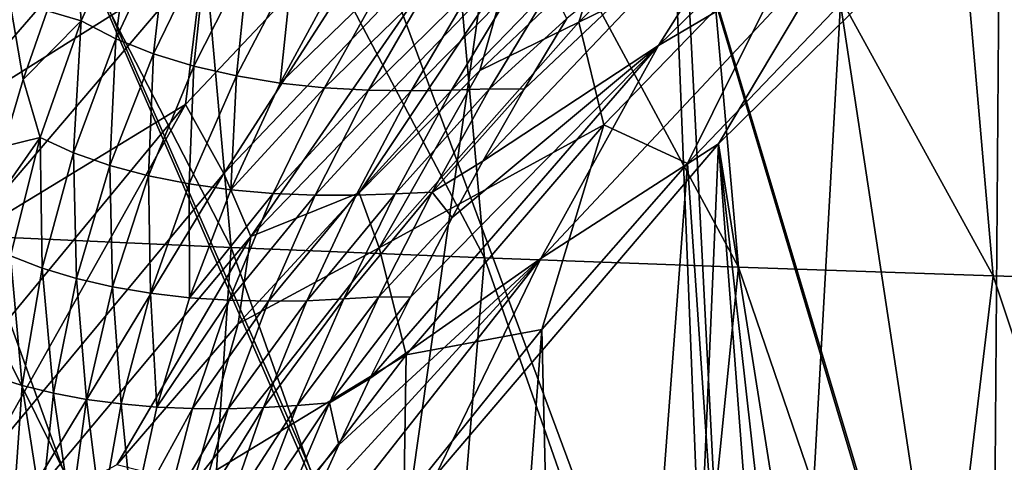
# Model space of a CAD drawing. Header units: metres. Extents: x -104 to 104, y -68 to 90.
# Tile 219 of 256: x -12.19 to -9.46, y 4.94 to 6.16. Entities that reach past the tile are written whole.
import ezdxf

# ---------------------------------------------------------------- set-up
doc = ezdxf.new("R2010")
doc.units = ezdxf.units.M
doc.layers.add('solid_FIT-BATH-153_SW0002', color=7, linetype='CONTINUOUS')

msp = doc.modelspace()

# ---------------------------------------------------------------- linework, layer by layer
at = {"layer": 'solid_FIT-BATH-153_SW0002'}
for points in [[(-16.565041, 10.504413, 0.796502), (-17.18494, -17.214111, 0.796502), (-6.062214, -7.214049, 0.796502)], [(-15.459275, 9.984396, 0.796502), (-16.565041, 10.504413, 0.796502), (-6.062214, -7.214049, 0.796502)], [(-15.459275, 9.984396, 0.796502), (-6.062214, -7.214049, 0.796502), (-6.394922, -6.560894, 0.796502)], [(-14.334518, 9.499496, 0.796502), (-15.459275, 9.984396, 0.796502), (-6.394922, -6.560894, 0.796502)], [(-10.487602, 9.230442, -3.203498), (-13.869938, -14.714112, -3.203498), (-12.729848, 9.981162, -3.203498)], [(-13.192939, 9.050647, 0.796502), (-14.334518, 9.499496, 0.796502), (-6.394922, -6.560894, 0.796502)], [(-9.988634, -3.237928, -3.203498), (-13.869938, -14.714112, -3.203498), (-10.487602, 9.230442, -3.203498)], [(-9.898127, -2.290912, -3.203498), (-10.487602, 9.230442, -3.203498), (-8.202335, 8.626506, -3.203498)], [(-9.898127, -2.290912, -3.203498), (-9.988634, -3.237928, -3.203498), (-10.487602, 9.230442, -3.203498)], [(-13.192939, 9.050647, 0.796502), (-6.394922, -6.560894, 0.796502), (-6.657277, -5.877351, 0.796502)], [(-12.038977, 8.639774, 0.796502), (-13.192939, 9.050647, 0.796502), (-6.657277, -5.877351, 0.796502)], [(-10.871761, 8.266689, 0.796502), (-12.038977, 8.639774, 0.796502), (-6.657277, -5.877351, 0.796502)], [(-9.71818, -1.356973, -3.203498), (-9.898127, -2.290912, -3.203498), (-8.202335, 8.626506, -3.203498)], [(-9.449957, -0.443297, -3.203498), (-9.71818, -1.356973, -3.203498), (-8.202335, 8.626506, -3.203498)], [(-10.871761, 8.266689, 0.796502), (-6.657277, -5.877351, 0.796502), (-6.846968, -5.16975, 0.796502)], [(-9.692388, 7.931559, 0.796502), (-10.871761, 8.266689, 0.796502), (-6.846968, -5.16975, 0.796502)], [(-12.179569, 5.998693, -9.42925), (-12.113144, 6.189229, -9.48778), (-12.511112, 7.939902, -9.590345)], [(-12.233849, 5.812974, -9.376424), (-12.179569, 5.998693, -9.42925), (-12.511112, 7.939902, -9.590345)], [(-9.692388, 7.931559, 0.796502), (-6.846968, -5.16975, 0.796502), (-6.961659, -4.445437, 0.796502)], [(-8.504289, 7.635389, 0.796502), (-9.692388, 7.931559, 0.796502), (-6.961659, -4.445437, 0.796502)], [(-11.602314, 5.532571, 12.899299), (-12.446187, 7.172163, 12.923732), (-11.742945, 7.103422, 12.922102)], [(-11.602314, 5.532571, 12.899299), (-12.303126, 5.563781, 12.900245), (-12.446187, 7.172163, 12.923732)], [(-10.89994, 5.50406, 12.898412), (-11.742945, 7.103422, 12.922102), (-11.03705, 7.039247, 12.920552)], [(-10.89994, 5.50406, 12.898412), (-11.602314, 5.532571, 12.899299), (-11.742945, 7.103422, 12.922102)], [(-10.196055, 5.477992, 12.897579), (-11.03705, 7.039247, 12.920552), (-10.328644, 6.979403, 12.91908)], [(-10.196055, 5.477992, 12.897579), (-10.89994, 5.50406, 12.898412), (-11.03705, 7.039247, 12.920552)], [(-9.496271, 3.457411, -15.203499), (-9.47217, 6.63097, -15.203499), (-9.01164, 7.034525, -15.203499)], [(-8.793954, 4.303041, -15.203499), (-9.496271, 3.457411, -15.203499), (-9.01164, 7.034525, -15.203499)], [(-9.490707, 5.454112, 12.896801), (-10.328644, 6.979403, 12.91908), (-9.617866, 6.92366, 12.917686)], [(-9.490707, 5.454112, 12.896801), (-10.196055, 5.477992, 12.897579), (-10.328644, 6.979403, 12.91908)], [(-10.418269, 6.092911, -9.252103), (-9.538971, 6.950131, -9.252103), (-10.055944, 6.667195, -9.312064)], [(-9.91092, 6.392478, -9.215614), (-9.538971, 6.950131, -9.252103), (-10.418269, 6.092911, -9.252103)], [(-14.838541, 6.90578, 15.924593), (-14.752053, 2.69447, 15.858294), (-11.063119, 2.69447, 15.858294)], [(-7.419271, 6.905747, 15.92407), (-14.838541, 6.90578, 15.924593), (-11.063119, 2.69447, 15.858294)], [(-7.419271, 6.905747, 15.92407), (-11.063119, 2.69447, 15.858294), (-7.374184, 2.69447, 15.858294)], [(-8.783947, 5.432166, 12.896074), (-9.617866, 6.92366, 12.917686), (-8.904855, 6.871785, 12.916368)], [(-8.783947, 5.432166, 12.896074), (-9.490707, 5.454112, 12.896801), (-9.617866, 6.92366, 12.917686)], [(-10.63898, 6.157441, -14.274375), (-10.580187, 6.340509, -14.14662), (-10.049565, 6.751617, -14.387853)], [(-9.984824, 6.477875, -14.782423), (-10.63898, 6.157441, -14.274375), (-10.049565, 6.751617, -14.387853)], [(-11.728848, 5.929543, -13.143839), (-11.009506, 6.692185, -13.476074), (-11.623305, 5.73773, -13.330066)], [(-11.679768, 6.338099, -13.078022), (-11.009506, 6.692185, -13.476074), (-11.728848, 5.929543, -13.143839)], [(-11.009506, 6.692185, -13.476074), (-10.90737, 6.489913, -13.652894), (-11.623305, 5.73773, -13.330066)], [(-12.520897, 6.170716, -12.597879), (-11.726881, 6.670491, -13.011392), (-12.415381, 5.874744, -12.646953)], [(-12.415381, 5.874744, -12.646953), (-11.726881, 6.670491, -13.011392), (-11.679768, 6.338099, -13.078022)], [(-10.790108, 5.97205, -9.337437), (-10.904641, 5.772533, -9.312312), (-10.055944, 6.667195, -9.312064)], [(-10.418269, 6.092911, -9.252103), (-10.055944, 6.667195, -9.312064), (-10.904641, 5.772533, -9.312312)], [(-10.67175, 6.168047, -9.364757), (-10.790108, 5.97205, -9.337437), (-10.055944, 6.667195, -9.312064)], [(-9.420618, 0.572372, -9.203499), (-9.389571, 6.67029, -9.203499), (-10.251732, 5.819908, -9.203499)], [(-9.91092, 6.392478, -9.215614), (-10.251732, 5.819908, -9.203499), (-9.389571, 6.67029, -9.203499)], [(-9.496271, 3.457411, -15.203499), (-9.91389, 6.208313, -15.203499), (-9.47217, 6.63097, -15.203499)], [(-12.018089, 6.161005, -9.520056), (-11.874847, 6.478636, -9.628489), (-12.033936, 6.383689, -9.551901)], [(-11.922762, 6.111365, -9.538952), (-11.874847, 6.478636, -9.628489), (-12.018089, 6.161005, -9.520056)], [(-11.922762, 6.111365, -9.538952), (-11.777658, 6.42238, -9.644447), (-11.874847, 6.478636, -9.628489)], [(-11.623305, 5.73773, -13.330066), (-10.90737, 6.489913, -13.652894), (-11.547752, 5.563431, -13.537871)], [(-10.90737, 6.489913, -13.652894), (-10.832932, 6.306513, -13.853131), (-11.547752, 5.563431, -13.537871)], [(-9.984824, 6.477875, -14.782423), (-10.569868, 5.872767, -14.72386), (-10.63898, 6.157441, -14.274375)], [(-10.337738, 5.765774, -15.203499), (-10.569868, 5.872767, -14.72386), (-9.984824, 6.477875, -14.782423)], [(-9.91389, 6.208313, -15.203499), (-10.337738, 5.765774, -15.203499), (-9.984824, 6.477875, -14.782423)], [(-11.818264, 6.069573, -9.550898), (-11.777658, 6.42238, -9.644447), (-11.922762, 6.111365, -9.538952)], [(-11.818264, 6.069573, -9.550898), (-11.670511, 6.374768, -9.652834), (-11.777658, 6.42238, -9.644447)], [(-10.744045, 5.501905, -9.215614), (-10.251732, 5.819908, -9.203499), (-9.91092, 6.392478, -9.215614)], [(-10.744045, 5.501905, -9.215614), (-9.91092, 6.392478, -9.215614), (-10.418269, 6.092911, -9.252103)], [(-12.018089, 6.161005, -9.520056), (-12.033936, 6.383689, -9.551901), (-12.113144, 6.189229, -9.48778)], [(-11.706059, 6.035445, -9.555654), (-11.670511, 6.374768, -9.652834), (-11.818264, 6.069573, -9.550898)], [(-11.706059, 6.035445, -9.555654), (-11.555072, 6.335527, -9.653296), (-11.670511, 6.374768, -9.652834)], [(-12.415381, 5.874744, -12.646953), (-11.679768, 6.338099, -13.078022), (-12.34944, 5.55224, -12.722164)], [(-12.34944, 5.55224, -12.722164), (-11.679768, 6.338099, -13.078022), (-11.728848, 5.929543, -13.143839)], [(-11.588155, 6.008677, -9.553275), (-11.555072, 6.335527, -9.653296), (-11.706059, 6.035445, -9.555654)], [(-11.588155, 6.008677, -9.553275), (-11.433574, 6.304317, -9.645851), (-11.555072, 6.335527, -9.653296)], [(-10.580187, 6.340509, -14.14662), (-10.913109, 6.023298, -14.018862), (-10.832932, 6.306513, -13.853131)], [(-10.63898, 6.157441, -14.274375), (-10.913109, 6.023298, -14.018862), (-10.580187, 6.340509, -14.14662)], [(-11.247822, 5.684457, -13.876299), (-11.547752, 5.563431, -13.537871), (-10.832932, 6.306513, -13.853131)], [(-10.913109, 6.023298, -14.018862), (-11.247822, 5.684457, -13.876299), (-10.832932, 6.306513, -13.853131)], [(-11.466694, 5.988939, -9.543866), (-11.433574, 6.304317, -9.645851), (-11.588155, 6.008677, -9.553275)], [(-11.466694, 5.988939, -9.543866), (-11.308403, 6.280784, -9.630593), (-11.433574, 6.304317, -9.645851)], [(-11.182006, 6.264507, -9.607488), (-11.308403, 6.280784, -9.630593), (-11.466694, 5.988939, -9.543866)], [(-11.343884, 5.975827, -9.527385), (-11.182006, 6.264507, -9.607488), (-11.466694, 5.988939, -9.543866)], [(-11.057039, 6.254884, -9.57605), (-11.182006, 6.264507, -9.607488), (-11.343884, 5.975827, -9.527385)], [(-11.222129, 5.96874, -9.503233), (-11.057039, 6.254884, -9.57605), (-11.343884, 5.975827, -9.527385)], [(-10.936223, 6.251243, -9.535669), (-11.057039, 6.254884, -9.57605), (-11.222129, 5.96874, -9.503233)], [(-11.103894, 5.967001, -9.470671), (-10.936223, 6.251243, -9.535669), (-11.222129, 5.96874, -9.503233)], [(-10.822044, 6.25231, -9.486387), (-10.936223, 6.251243, -9.535669), (-11.103894, 5.967001, -9.470671)], [(-10.991465, 5.969416, -9.429605), (-10.822044, 6.25231, -9.486387), (-11.103894, 5.967001, -9.470671)], [(-10.715911, 6.25457, -9.430983), (-10.822044, 6.25231, -9.486387), (-10.991465, 5.969416, -9.429605)], [(-10.88626, 5.972913, -9.382679), (-10.715911, 6.25457, -9.430983), (-10.991465, 5.969416, -9.429605)], [(-10.88626, 5.972913, -9.382679), (-10.67175, 6.168047, -9.364757), (-10.715911, 6.25457, -9.430983)], [(-10.117771, 2.550048, -15.203499), (-10.337738, 5.765774, -15.203499), (-9.91389, 6.208313, -15.203499)], [(-9.496271, 3.457411, -15.203499), (-10.117771, 2.550048, -15.203499), (-9.91389, 6.208313, -15.203499)], [(-12.018089, 6.161005, -9.520056), (-12.113144, 6.189229, -9.48778), (-12.179569, 5.998693, -9.42925)], [(-12.13173, 5.837767, -9.421641), (-12.018089, 6.161005, -9.520056), (-12.179569, 5.998693, -9.42925)], [(-12.03951, 5.795526, -9.442898), (-12.018089, 6.161005, -9.520056), (-12.13173, 5.837767, -9.421641)], [(-12.03951, 5.795526, -9.442898), (-11.922762, 6.111365, -9.538952), (-12.018089, 6.161005, -9.520056)], [(-11.192377, 5.531896, -14.155426), (-10.913109, 6.023298, -14.018862), (-10.63898, 6.157441, -14.274375)], [(-10.569868, 5.872767, -14.72386), (-11.192377, 5.531896, -14.155426), (-10.63898, 6.157441, -14.274375)], [(-10.88626, 5.972913, -9.382679), (-10.790108, 5.97205, -9.337437), (-10.67175, 6.168047, -9.364757)], [(-11.939107, 5.760067, -9.457808), (-11.922762, 6.111365, -9.538952), (-12.03951, 5.795526, -9.442898)], [(-11.939107, 5.760067, -9.457808), (-11.818264, 6.069573, -9.550898), (-11.922762, 6.111365, -9.538952)], [(-11.105976, 5.395436, -9.272127), (-11.217932, 5.169331, -9.252551), (-10.418269, 6.092911, -9.252103)], [(-10.744045, 5.501905, -9.215614), (-10.418269, 6.092911, -9.252103), (-11.217932, 5.169331, -9.252551)], [(-10.990464, 5.616127, -9.294493), (-11.105976, 5.395436, -9.272127), (-10.418269, 6.092911, -9.252103)], [(-10.990464, 5.616127, -9.294493), (-10.418269, 6.092911, -9.252103), (-10.904641, 5.772533, -9.312312)], [(-11.831772, 5.731327, -9.466249), (-11.818264, 6.069573, -9.550898), (-11.939107, 5.760067, -9.457808)], [(-11.831772, 5.731327, -9.466249), (-11.706059, 6.035445, -9.555654), (-11.818264, 6.069573, -9.550898)], [(-11.719254, 5.709084, -9.468313), (-11.706059, 6.035445, -9.555654), (-11.831772, 5.731327, -9.466249)], [(-11.719254, 5.709084, -9.468313), (-11.588155, 6.008677, -9.553275), (-11.706059, 6.035445, -9.555654)], [(-11.603432, 5.693079, -9.464129), (-11.588155, 6.008677, -9.553275), (-11.719254, 5.709084, -9.468313)], [(-11.603432, 5.693079, -9.464129), (-11.466694, 5.988939, -9.543866), (-11.588155, 6.008677, -9.553275)], [(-11.192377, 5.531896, -14.155426), (-11.247822, 5.684457, -13.876299), (-10.913109, 6.023298, -14.018862)], [(-12.13173, 5.837767, -9.421641), (-12.179569, 5.998693, -9.42925), (-12.233849, 5.812974, -9.376424)], [(-11.343884, 5.975827, -9.527385), (-11.466694, 5.988939, -9.543866), (-11.603432, 5.693079, -9.464129)], [(-11.486237, 5.682976, -9.453659), (-11.343884, 5.975827, -9.527385), (-11.603432, 5.693079, -9.464129)], [(-11.222129, 5.96874, -9.503233), (-11.343884, 5.975827, -9.527385), (-11.486237, 5.682976, -9.453659)], [(-11.369787, 5.678225, -9.436248), (-11.222129, 5.96874, -9.503233), (-11.486237, 5.682976, -9.453659)], [(-11.103894, 5.967001, -9.470671), (-11.222129, 5.96874, -9.503233), (-11.369787, 5.678225, -9.436248)], [(-11.256255, 5.678199, -9.41108), (-11.103894, 5.967001, -9.470671), (-11.369787, 5.678225, -9.436248)], [(-10.991465, 5.969416, -9.429605), (-11.103894, 5.967001, -9.470671), (-11.256255, 5.678199, -9.41108)], [(-11.147681, 5.681841, -9.37797), (-10.991465, 5.969416, -9.429605), (-11.256255, 5.678199, -9.41108)], [(-10.88626, 5.972913, -9.382679), (-10.991465, 5.969416, -9.429605), (-11.147681, 5.681841, -9.37797)], [(-11.045451, 5.686583, -9.339386), (-10.88626, 5.972913, -9.382679), (-11.147681, 5.681841, -9.37797)], [(-11.045451, 5.686583, -9.339386), (-10.790108, 5.97205, -9.337437), (-10.88626, 5.972913, -9.382679)], [(-11.045451, 5.686583, -9.339386), (-10.904641, 5.772533, -9.312312), (-10.790108, 5.97205, -9.337437)], [(-12.392674, 5.126001, -12.782144), (-11.728848, 5.929543, -13.143839), (-12.282923, 4.944351, -12.975972)], [(-12.34944, 5.55224, -12.722164), (-11.728848, 5.929543, -13.143839), (-12.392674, 5.126001, -12.782144)], [(-11.728848, 5.929543, -13.143839), (-11.623305, 5.73773, -13.330066), (-12.282923, 4.944351, -12.975972)], [(-10.569868, 5.872767, -14.72386), (-11.117842, 5.235017, -14.662628), (-11.192377, 5.531896, -14.155426)], [(-10.741511, 5.30572, -15.203499), (-11.117842, 5.235017, -14.662628), (-10.569868, 5.872767, -14.72386)], [(-10.337738, 5.765774, -15.203499), (-10.741511, 5.30572, -15.203499), (-10.569868, 5.872767, -14.72386)], [(-12.13173, 5.837767, -9.421641), (-12.233849, 5.812974, -9.376424), (-12.27668, 5.632185, -9.329215)], [(-12.214171, 5.509311, -9.335002), (-12.13173, 5.837767, -9.421641), (-12.27668, 5.632185, -9.329215)], [(-12.126544, 5.475209, -9.357882), (-12.13173, 5.837767, -9.421641), (-12.214171, 5.509311, -9.335002)], [(-12.126544, 5.475209, -9.357882), (-12.03951, 5.795526, -9.442898), (-12.13173, 5.837767, -9.421641)], [(-10.251732, 5.819908, -9.203499), (-11.035259, 4.901297, -9.203499), (-10.461399, 0.926575, -9.203499)], [(-10.744045, 5.501905, -9.215614), (-11.035259, 4.901297, -9.203499), (-10.251732, 5.819908, -9.203499)], [(-10.251732, 5.819908, -9.203499), (-10.461399, 0.926575, -9.203499), (-9.786163, -0.344616, -9.203499)], [(-9.613898, 0.119111, -9.203499), (-10.251732, 5.819908, -9.203499), (-9.786163, -0.344616, -9.203499)], [(-9.613898, 0.119111, -9.203499), (-9.420618, 0.572372, -9.203499), (-10.251732, 5.819908, -9.203499)], [(-12.031872, 5.446579, -9.375042), (-12.03951, 5.795526, -9.442898), (-12.126544, 5.475209, -9.357882)], [(-12.031872, 5.446579, -9.375042), (-11.939107, 5.760067, -9.457808), (-12.03951, 5.795526, -9.442898)], [(-11.931188, 5.423505, -9.386458), (-11.939107, 5.760067, -9.457808), (-12.031872, 5.446579, -9.375042)], [(-11.931188, 5.423505, -9.386458), (-11.831772, 5.731327, -9.466249), (-11.939107, 5.760067, -9.457808)], [(-11.045451, 5.686583, -9.339386), (-10.990464, 5.616127, -9.294493), (-10.904641, 5.772533, -9.312312)], [(-10.652342, 1.590197, -15.203499), (-10.741511, 5.30572, -15.203499), (-10.337738, 5.765774, -15.203499)], [(-10.117771, 2.550048, -15.203499), (-10.652342, 1.590197, -15.203499), (-10.337738, 5.765774, -15.203499)], [(-12.282923, 4.944351, -12.975972), (-11.623305, 5.73773, -13.330066), (-12.205093, 4.778575, -13.189824)], [(-11.623305, 5.73773, -13.330066), (-11.547752, 5.563431, -13.537871), (-12.205093, 4.778575, -13.189824)], [(-11.825972, 5.405887, -9.392258), (-11.831772, 5.731327, -9.466249), (-11.931188, 5.423505, -9.386458)], [(-11.825972, 5.405887, -9.392258), (-11.719254, 5.709084, -9.468313), (-11.831772, 5.731327, -9.466249)], [(-11.717815, 5.39358, -9.392585), (-11.719254, 5.709084, -9.468313), (-11.825972, 5.405887, -9.392258)], [(-11.717815, 5.39358, -9.392585), (-11.603432, 5.693079, -9.464129), (-11.719254, 5.709084, -9.468313)], [(-11.486237, 5.682976, -9.453659), (-11.603432, 5.693079, -9.464129), (-11.717815, 5.39358, -9.392585)], [(-11.608364, 5.386356, -9.387415), (-11.486237, 5.682976, -9.453659), (-11.717815, 5.39358, -9.392585)], [(-11.369787, 5.678225, -9.436248), (-11.486237, 5.682976, -9.453659), (-11.608364, 5.386356, -9.387415)], [(-11.49942, 5.383775, -9.376081), (-11.369787, 5.678225, -9.436248), (-11.608364, 5.386356, -9.387415)], [(-11.247822, 5.684457, -13.876299), (-11.583412, 5.320751, -13.719887), (-11.547752, 5.563431, -13.537871)], [(-11.192377, 5.531896, -14.155426), (-11.583412, 5.320751, -13.719887), (-11.247822, 5.684457, -13.876299)], [(-11.256255, 5.678199, -9.41108), (-11.369787, 5.678225, -9.436248), (-11.49942, 5.383775, -9.376081)], [(-11.39284, 5.385316, -9.357745), (-11.256255, 5.678199, -9.41108), (-11.49942, 5.383775, -9.376081)], [(-11.147681, 5.681841, -9.37797), (-11.256255, 5.678199, -9.41108), (-11.39284, 5.385316, -9.357745)], [(-11.290391, 5.390111, -9.332165), (-11.147681, 5.681841, -9.37797), (-11.39284, 5.385316, -9.357745)], [(-11.045451, 5.686583, -9.339386), (-11.147681, 5.681841, -9.37797), (-11.290391, 5.390111, -9.332165)], [(-11.193377, 5.396142, -9.301582), (-11.045451, 5.686583, -9.339386), (-11.290391, 5.390111, -9.332165)], [(-11.193377, 5.396142, -9.301582), (-10.990464, 5.616127, -9.294493), (-11.045451, 5.686583, -9.339386)], [(-11.193377, 5.396142, -9.301582), (-11.105976, 5.395436, -9.272127), (-10.990464, 5.616127, -9.294493)], [(-11.709352, 3.919883, 12.875358), (-12.38754, 3.914487, 12.87551), (-12.303126, 5.563781, 12.900245)], [(-11.709352, 3.919883, 12.875358), (-12.303126, 5.563781, 12.900245), (-11.602314, 5.532571, 12.899299)], [(-11.919249, 4.929871, -13.54855), (-12.205093, 4.778575, -13.189824), (-11.547752, 5.563431, -13.537871)], [(-11.583412, 5.320751, -13.719887), (-11.919249, 4.929871, -13.54855), (-11.547752, 5.563431, -13.537871)], [(-11.030559, 3.926474, 12.875237), (-11.709352, 3.919883, 12.875358), (-11.602314, 5.532571, 12.899299)], [(-11.708317, 4.876847, -14.032272), (-11.583412, 5.320751, -13.719887), (-11.192377, 5.531896, -14.155426)], [(-11.117842, 5.235017, -14.662628), (-11.708317, 4.876847, -14.032272), (-11.192377, 5.531896, -14.155426)], [(-11.030559, 3.926474, 12.875237), (-11.602314, 5.532571, 12.899299), (-10.89994, 5.50406, 12.898412)], [(-12.18244, 5.150268, -9.285214), (-12.214171, 5.509311, -9.335002), (-12.263698, 5.175705, -9.261641)], [(-12.18244, 5.150268, -9.285214), (-12.126544, 5.475209, -9.357882), (-12.214171, 5.509311, -9.335002)], [(-11.495548, 4.547396, -9.215785), (-11.035259, 4.901297, -9.203499), (-10.744045, 5.501905, -9.215614)], [(-11.388168, 4.799383, -9.227695), (-11.495548, 4.547396, -9.215785), (-10.744045, 5.501905, -9.215614)], [(-11.304254, 4.98596, -9.239126), (-11.388168, 4.799383, -9.227695), (-10.744045, 5.501905, -9.215614)], [(-11.304254, 4.98596, -9.239126), (-10.744045, 5.501905, -9.215614), (-11.217932, 5.169331, -9.252551)], [(-10.351152, 3.933997, 12.875144), (-11.030559, 3.926474, 12.875237), (-10.89994, 5.50406, 12.898412)], [(-10.351152, 3.933997, 12.875144), (-10.89994, 5.50406, 12.898412), (-10.196055, 5.477992, 12.897579)], [(-12.095366, 5.12886, -9.303767), (-12.126544, 5.475209, -9.357882), (-12.18244, 5.150268, -9.285214)], [(-12.095366, 5.12886, -9.303767), (-12.031872, 5.446579, -9.375042), (-12.126544, 5.475209, -9.357882)], [(-9.671131, 3.942191, 12.875074), (-10.351152, 3.933997, 12.875144), (-10.196055, 5.477992, 12.897579)], [(-9.671131, 3.942191, 12.875074), (-10.196055, 5.477992, 12.897579), (-9.490707, 5.454112, 12.896801)], [(-12.003301, 5.111715, -9.317343), (-12.031872, 5.446579, -9.375042), (-12.095366, 5.12886, -9.303767)], [(-12.003301, 5.111715, -9.317343), (-11.931188, 5.423505, -9.386458), (-12.031872, 5.446579, -9.375042)], [(-8.990488, 3.950793, 12.875026), (-9.671131, 3.942191, 12.875074), (-9.490707, 5.454112, 12.896801)], [(-8.990488, 3.950793, 12.875026), (-9.490707, 5.454112, 12.896801), (-8.783947, 5.432166, 12.896074)], [(-11.907453, 5.098874, -9.326081), (-11.931188, 5.423505, -9.386458), (-12.003301, 5.111715, -9.317343)], [(-11.907453, 5.098874, -9.326081), (-11.825972, 5.405887, -9.392258), (-11.931188, 5.423505, -9.386458)], [(-11.809123, 5.090329, -9.330131), (-11.825972, 5.405887, -9.392258), (-11.907453, 5.098874, -9.326081)], [(-11.809123, 5.090329, -9.330131), (-11.717815, 5.39358, -9.392585), (-11.825972, 5.405887, -9.392258)], [(-11.608364, 5.386356, -9.387415), (-11.717815, 5.39358, -9.392585), (-11.809123, 5.090329, -9.330131)], [(-11.709659, 5.085987, -9.329472), (-11.608364, 5.386356, -9.387415), (-11.809123, 5.090329, -9.330131)], [(-11.49942, 5.383775, -9.376081), (-11.608364, 5.386356, -9.387415), (-11.709659, 5.085987, -9.329472)], [(-11.610541, 5.085558, -9.323464), (-11.49942, 5.383775, -9.376081), (-11.709659, 5.085987, -9.329472)], [(-11.39284, 5.385316, -9.357745), (-11.49942, 5.383775, -9.376081), (-11.610541, 5.085558, -9.323464)], [(-11.513294, 5.088668, -9.311304), (-11.39284, 5.385316, -9.357745), (-11.610541, 5.085558, -9.323464)], [(-11.290391, 5.390111, -9.332165), (-11.39284, 5.385316, -9.357745), (-11.513294, 5.088668, -9.311304)], [(-11.419394, 5.094676, -9.292715), (-11.290391, 5.390111, -9.332165), (-11.513294, 5.088668, -9.311304)], [(-11.193377, 5.396142, -9.301582), (-11.290391, 5.390111, -9.332165), (-11.419394, 5.094676, -9.292715)], [(-11.330019, 5.10213, -9.269647), (-11.193377, 5.396142, -9.301582), (-11.419394, 5.094676, -9.292715)], [(-11.330019, 5.10213, -9.269647), (-11.105976, 5.395436, -9.272127), (-11.193377, 5.396142, -9.301582)], [(-11.330019, 5.10213, -9.269647), (-11.217932, 5.169331, -9.252551), (-11.105976, 5.395436, -9.272127)], [(-11.708317, 4.876847, -14.032272), (-11.919249, 4.929871, -13.54855), (-11.583412, 5.320751, -13.719887)], [(-10.741511, 5.30572, -15.203499), (-11.124354, 4.828907, -15.203499), (-11.117842, 5.235017, -14.662628)], [(-11.096243, 0.585044, -15.203499), (-11.124354, 4.828907, -15.203499), (-10.741511, 5.30572, -15.203499)], [(-10.652342, 1.590197, -15.203499), (-11.096243, 0.585044, -15.203499), (-10.741511, 5.30572, -15.203499)], [(-11.117842, 5.235017, -14.662628), (-11.627043, 4.56672, -14.599401), (-11.708317, 4.876847, -14.032272)], [(-11.124354, 4.828907, -15.203499), (-11.627043, 4.56672, -14.599401), (-11.117842, 5.235017, -14.662628)], [(-12.205556, 4.82022, -9.225977), (-12.18244, 5.150268, -9.285214), (-12.263698, 5.175705, -9.261641)], [(-11.330019, 5.10213, -9.269647), (-11.304254, 4.98596, -9.239126), (-11.217932, 5.169331, -9.252551)], [(-12.128216, 4.806272, -9.244905), (-12.18244, 5.150268, -9.285214), (-12.205556, 4.82022, -9.225977)], [(-12.128216, 4.806272, -9.244905), (-12.095366, 5.12886, -9.303767), (-12.18244, 5.150268, -9.285214)], [(-12.046971, 4.795301, -9.259699), (-12.095366, 5.12886, -9.303767), (-12.128216, 4.806272, -9.244905)], [(-12.046971, 4.795301, -9.259699), (-12.003301, 5.111715, -9.317343), (-12.095366, 5.12886, -9.303767)], [(-11.962761, 4.78748, -9.270483), (-12.003301, 5.111715, -9.317343), (-12.046971, 4.795301, -9.259699)], [(-11.962761, 4.78748, -9.270483), (-11.907453, 5.098874, -9.326081), (-12.003301, 5.111715, -9.317343)], [(-11.876598, 4.782926, -9.27738), (-11.907453, 5.098874, -9.326081), (-11.962761, 4.78748, -9.270483)], [(-11.876598, 4.782926, -9.27738), (-11.809123, 5.090329, -9.330131), (-11.907453, 5.098874, -9.326081)], [(-11.709659, 5.085987, -9.329472), (-11.809123, 5.090329, -9.330131), (-11.876598, 4.782926, -9.27738)], [(-11.789534, 4.78168, -9.280367), (-11.709659, 5.085987, -9.329472), (-11.876598, 4.782926, -9.27738)], [(-11.610541, 5.085558, -9.323464), (-11.709659, 5.085987, -9.329472), (-11.789534, 4.78168, -9.280367)], [(-11.702721, 4.783612, -9.278865), (-11.610541, 5.085558, -9.323464), (-11.789534, 4.78168, -9.280367)], [(-11.513294, 5.088668, -9.311304), (-11.610541, 5.085558, -9.323464), (-11.702721, 4.783612, -9.278865)], [(-11.617348, 4.788513, -9.272154), (-11.513294, 5.088668, -9.311304), (-11.702721, 4.783612, -9.278865)], [(-11.419394, 5.094676, -9.292715), (-11.513294, 5.088668, -9.311304), (-11.617348, 4.788513, -9.272154)], [(-11.534584, 4.795979, -9.259952), (-11.419394, 5.094676, -9.292715), (-11.617348, 4.788513, -9.272154)], [(-11.330019, 5.10213, -9.269647), (-11.419394, 5.094676, -9.292715), (-11.534584, 4.795979, -9.259952)], [(-11.455443, 4.805102, -9.24383), (-11.330019, 5.10213, -9.269647), (-11.534584, 4.795979, -9.259952)], [(-11.455443, 4.805102, -9.24383), (-11.304254, 4.98596, -9.239126), (-11.330019, 5.10213, -9.269647)], [(-11.455443, 4.805102, -9.24383), (-11.388168, 4.799383, -9.227695), (-11.304254, 4.98596, -9.239126)]]:
    msp.add_3dface(points, dxfattribs=at)

doc.saveas('drawing.dxf')
